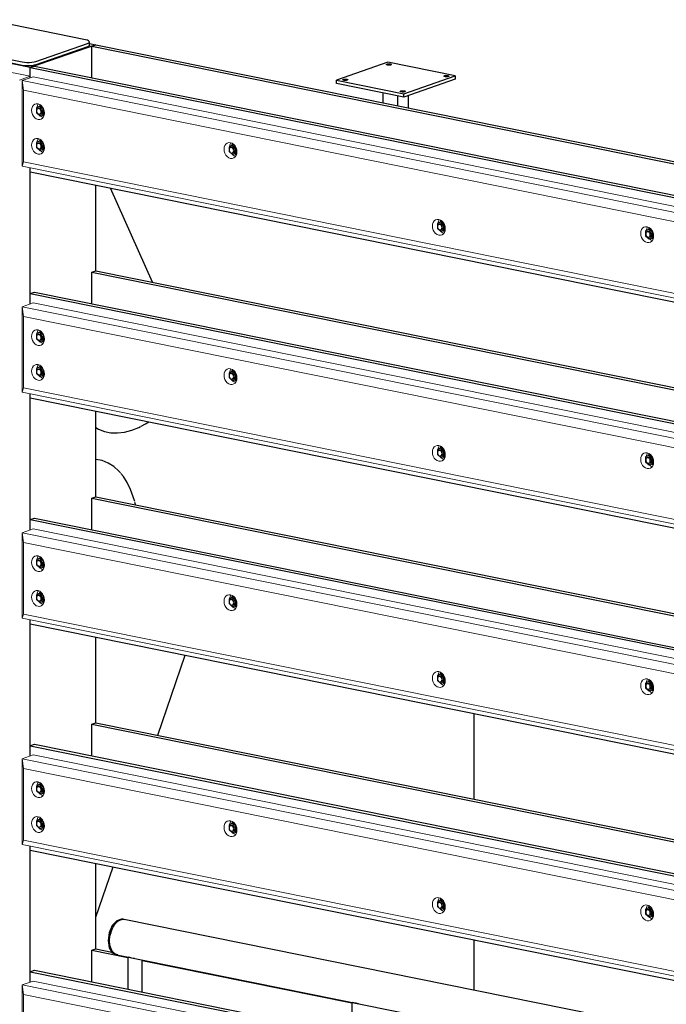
# Model space of a CAD drawing. Header units: millimetres. Extents: x -253989 to -201512, y -82117 to 103114.
# Tile 24 of 67: x -207616 to -205825, y -61115 to -58385. Entities that reach past the tile are written whole.
import ezdxf

# ---------------------------------------------------------------- set-up
doc = ezdxf.new("R2010")
doc.units = ezdxf.units.MM
for name, color, linetype, lineweight in [('N-CO-BC-BETONVORM-G', 50, 'Continuous', 25), ('N-CO-KC-KUNSTSTOFVORM-G', 7, 'Continuous', 13), ('N-CO-SC-STAALVORM-G', 10, 'Continuous', 25)]:
    doc.layers.add(name, color=color, linetype=linetype, lineweight=lineweight)

# ---------------------------------------------------------------- blocks, each defined once
blk = doc.blocks.new('GM_afdekklepje - GM_afdekklepje-3673590-_3D_ Copy 2 Copy 2 Copy 1')
at = {"layer": 'N-CO-SC-STAALVORM-G'}
for p, q in [((139220.8, -59401.9), (139077.9, -59451.8)), ((139526, -59454.6), (139258.6, -59400.5)), ((139072.4, -59456.1), (139072.4, -59465.8)), ((139083, -59461.8), (139350.5, -59515.9)), ((139350.5, -59525.6), (139083, -59471.5)), ((139388.3, -59514.5), (139531.2, -59464.6)), ((139536.7, -59469.9), (139536.7, -59460.3)), ((139531.2, -59474.3), (139388.3, -59524.2))]:
    blk.add_line(p, q, dxfattribs=at)
for points in [[(139258.6, -59400.5, 0), (139252.5, -59399.6, 0), (139245.7, -59399.1, 0), (139238.6, -59399.1, 0), (139231.8, -59399.6, 0), (139225.7, -59400.5, 0), (139220.8, -59401.9, 0)], [(139077.9, -59451.8, 0), (139074.4, -59453.4, 0), (139072.6, -59455.2, 0), (139072.6, -59457.1, 0), (139074.5, -59458.9, 0), (139078, -59460.5, 0), (139083, -59461.8, 0)], [(139083, -59471.5, 0), (139078, -59470.2, 0), (139074.5, -59468.6, 0), (139072.6, -59466.7, 0), (139072.6, -59464.9, 0)], [(139531.2, -59464.6, 0), (139534.7, -59463, 0), (139536.5, -59461.2, 0), (139536.4, -59459.3, 0), (139534.6, -59457.5, 0), (139531, -59455.9, 0), (139526, -59454.6, 0)], [(139536.5, -59469.1, 0), (139536.5, -59470.8, 0), (139534.7, -59472.6, 0), (139531.2, -59474.3, 0)], [(139350.5, -59515.9, 0), (139356.6, -59516.8, 0), (139363.4, -59517.3, 0), (139370.5, -59517.3, 0), (139377.3, -59516.8, 0), (139383.4, -59515.9, 0), (139388.3, -59514.5, 0)], [(139388.3, -59524.2, 0), (139383.4, -59525.5, 0), (139377.3, -59526.5, 0), (139370.5, -59527, 0), (139363.4, -59527, 0), (139356.6, -59526.5, 0), (139350.5, -59525.6, 0)]]:
    blk.add_polyline3d(points, dxfattribs=at)
blk = doc.blocks.new('GM_Hakorit_3820 - GM_Hakorit_3820-V92-_3D_ Copy 2 Copy 2 Copy 1')
at = {"layer": 'N-CO-KC-KUNSTSTOFVORM-G'}
for p, q in [((134358.6, -58542.1), (134040.2, -58477.8)), ((134328.3, -58552.7), (134358.6, -58542.1)), ((134358.6, -58542.1), (134358.6, -58546.5)), ((134358.6, -58796), (134358.6, -59173.1)), ((134358.6, -59422.6), (134358.6, -59799.8)), ((134358.6, -60049.2), (134358.6, -60426.4)), ((134358.6, -60675.8), (134358.6, -61053))]:
    blk.add_line(p, q, dxfattribs=at)
blk = doc.blocks.new('GM_Hakorit_4490 - GM_Hakorit_4490-3691116-_3D_ Copy 2 Copy 2 Copy 1')
at = {"layer": 'N-CO-KC-KUNSTSTOFVORM-G'}
for p, q in [((134336.3, -58554.3), (134366.5, -58543.7)), ((134366.5, -58543.7), (137852.7, -59248.5)), ((134336.3, -58791.5), (134336.3, -58554.3)), ((137822.4, -59259.1), (134336.3, -58554.3)), ((134336.3, -58554.3), (134340.1, -58581)), ((137794.4, -59279.4), (134340.1, -58581)), ((134340.1, -58581), (134340.1, -58779.6)), ((134340.1, -58779.6), (134336.3, -58791.5)), ((137794.4, -59478), (134340.1, -58779.6)), ((137822.4, -59496.3), (134336.3, -58791.5))]:
    blk.add_line(p, q, dxfattribs=at)
for points in [[(134362, -58636.6, 0), (134362.6, -58631.1, 0), (134364.4, -58626.2, 0), (134367.2, -58622.3, 0), (134370.9, -58619.6, 0), (134375.2, -58618.3, 0), (134379.9, -58618.5, 0), (134384.5, -58620.2, 0), (134388.8, -58623.2, 0), (134392.5, -58627.4, 0), (134395.4, -58632.5, 0), (134397.2, -58638.1, 0), (134397.8, -58643.8, 0)], [(134380.8, -58618.7, 0), (134379.5, -58620.9, 0), (134377.7, -58625.8, 0), (134377.2, -58628.9, 0)], [(134397.8, -58643.8, 0), (134397.2, -58649.3, 0), (134395.4, -58654.2, 0), (134392.5, -58658.1, 0), (134388.8, -58660.8, 0), (134384.5, -58662.1, 0), (134379.9, -58661.9, 0), (134375.2, -58660.2, 0), (134370.9, -58657.2, 0), (134367.2, -58653, 0), (134364.4, -58647.9, 0), (134362.6, -58642.3, 0), (134362, -58636.6, 0)], [(134386, -58651.9, 0), (134390.4, -58654.9, 0), (134393.9, -58656.3, 0)], [(134362, -58733, 0), (134362.6, -58727.5, 0), (134364.4, -58722.6, 0), (134367.2, -58718.7, 0), (134370.9, -58716, 0), (134375.2, -58714.7, 0), (134379.9, -58714.9, 0), (134384.5, -58716.6, 0), (134388.8, -58719.6, 0), (134392.5, -58723.8, 0), (134395.4, -58728.9, 0), (134397.2, -58734.5, 0), (134397.8, -58740.2, 0)], [(134397.8, -58740.2, 0), (134397.2, -58745.7, 0), (134395.4, -58750.6, 0), (134392.5, -58754.5, 0), (134388.8, -58757.2, 0), (134384.5, -58758.5, 0), (134379.9, -58758.3, 0), (134375.2, -58756.6, 0), (134370.9, -58753.6, 0), (134367.2, -58749.4, 0), (134364.4, -58744.3, 0), (134362.6, -58738.7, 0), (134362, -58733, 0)], [(134380.8, -58715.2, 0), (134379.5, -58717.3, 0), (134377.7, -58722.2, 0), (134377.2, -58725.3, 0)], [(134895.2, -58744.4, 0), (134895.8, -58738.9, 0), (134897.6, -58734, 0), (134900.5, -58730.1, 0), (134904.2, -58727.4, 0), (134908.5, -58726.1, 0), (134913.1, -58726.3, 0), (134917.8, -58728, 0), (134922.1, -58731, 0), (134925.8, -58735.2, 0), (134928.6, -58740.3, 0), (134930.4, -58745.9, 0), (134931, -58751.6, 0)], [(134914.1, -58726.6, 0), (134912.8, -58728.7, 0), (134911, -58733.6, 0), (134910.5, -58736.7, 0)], [(134386, -58748.3, 0), (134390.4, -58751.3, 0), (134393.9, -58752.7, 0)], [(134931, -58751.6, 0), (134930.4, -58757.1, 0), (134928.6, -58762, 0), (134925.8, -58765.9, 0), (134922.1, -58768.6, 0), (134917.8, -58769.9, 0), (134913.1, -58769.7, 0), (134908.5, -58768, 0), (134904.2, -58765, 0), (134900.5, -58760.8, 0), (134897.6, -58755.7, 0), (134895.8, -58750.1, 0), (134895.2, -58744.4, 0)], [(134919.3, -58759.7, 0), (134923.6, -58762.7, 0), (134927.2, -58764.1, 0)], [(135472.3, -58957.4, 0), (135472.9, -58951.9, 0), (135474.7, -58947.1, 0), (135477.5, -58943.2, 0), (135481.2, -58940.5, 0), (135485.5, -58939.2, 0), (135490.2, -58939.4, 0), (135494.8, -58941, 0), (135499.1, -58944.1, 0), (135502.8, -58948.3, 0), (135505.7, -58953.3, 0), (135507.5, -58958.9, 0), (135508.1, -58964.7, 0)], [(135491.2, -58939.6, 0), (135489.8, -58941.8, 0), (135488, -58946.7, 0), (135487.5, -58949.8, 0)], [(135508.1, -58964.7, 0), (135507.5, -58970.2, 0), (135505.7, -58975, 0), (135502.8, -58978.9, 0), (135499.1, -58981.6, 0), (135494.8, -58982.9, 0), (135490.2, -58982.7, 0), (135485.5, -58981.1, 0), (135481.2, -58978, 0), (135477.5, -58973.8, 0), (135474.7, -58968.8, 0), (135472.9, -58963.2, 0), (135472.3, -58957.4, 0)], [(135496.4, -58972.7, 0), (135500.7, -58975.8, 0), (135504.2, -58977.2, 0)], [(136049.3, -58977.7, 0), (136049.9, -58972.2, 0), (136051.7, -58967.3, 0), (136054.6, -58963.4, 0), (136058.3, -58960.7, 0), (136062.6, -58959.4, 0), (136067.2, -58959.6, 0), (136071.9, -58961.3, 0), (136076.2, -58964.3, 0), (136079.9, -58968.5, 0), (136082.7, -58973.6, 0), (136084.5, -58979.2, 0), (136085.1, -58984.9, 0)], [(136085.1, -58984.9, 0), (136084.5, -58990.4, 0), (136082.7, -58995.3, 0), (136079.9, -58999.2, 0), (136076.2, -59001.9, 0), (136071.9, -59003.2, 0), (136067.2, -59003, 0), (136062.6, -59001.3, 0), (136058.3, -58998.3, 0), (136054.6, -58994.1, 0), (136051.7, -58989, 0), (136049.9, -58983.4, 0), (136049.3, -58977.7, 0)], [(136068.2, -58959.9, 0), (136066.9, -58962, 0), (136065.1, -58966.9, 0), (136064.6, -58970, 0)], [(136073.1, -58992.7, 0), (136073.4, -58993, 0), (136077.7, -58996, 0), (136081.3, -58997.4, 0)]]:
    blk.add_polyline3d(points, dxfattribs=at)
blk = doc.blocks.new('GM_Hakorit_4490 - GM_Hakorit_4490-V102-_3D_ Copy 2 Copy 2 Copy 1')
at = {"layer": 'N-CO-KC-KUNSTSTOFVORM-G'}
for p, q in [((134336.3, -59180.9), (134366.5, -59170.3)), ((134366.5, -59170.3), (137830.4, -59870.6)), ((134336.3, -59418.1), (134336.3, -59180.9)), ((137822.4, -59885.7), (134336.3, -59180.9)), ((134336.3, -59180.9), (134340.1, -59207.7)), ((137794.4, -59906), (134340.1, -59207.7)), ((134340.1, -59207.7), (134340.1, -59406.2)), ((134340.1, -59406.2), (134336.3, -59418.1)), ((137822.4, -60122.9), (134336.3, -59418.1)), ((137794.4, -60104.6), (134340.1, -59406.2))]:
    blk.add_line(p, q, dxfattribs=at)
for points in [[(134362, -59263.2, 0), (134362.6, -59257.7, 0), (134364.4, -59252.8, 0), (134367.2, -59248.9, 0), (134370.9, -59246.2, 0), (134375.2, -59244.9, 0), (134379.9, -59245.1, 0), (134384.5, -59246.8, 0), (134388.8, -59249.8, 0), (134392.5, -59254, 0), (134395.4, -59259.1, 0), (134397.2, -59264.7, 0), (134397.8, -59270.4, 0)], [(134380.8, -59245.4, 0), (134379.5, -59247.5, 0), (134377.7, -59252.4, 0), (134377.2, -59255.5, 0)], [(134397.8, -59270.4, 0), (134397.2, -59275.9, 0), (134395.4, -59280.8, 0), (134392.5, -59284.7, 0), (134388.8, -59287.4, 0), (134384.5, -59288.7, 0), (134379.9, -59288.5, 0), (134375.2, -59286.8, 0), (134370.9, -59283.8, 0), (134367.2, -59279.6, 0), (134364.4, -59274.5, 0), (134362.6, -59268.9, 0), (134362, -59263.2, 0)], [(134386, -59278.5, 0), (134390.4, -59281.5, 0), (134393.9, -59282.9, 0)], [(134362, -59359.6, 0), (134362.6, -59354.1, 0), (134364.4, -59349.2, 0), (134367.2, -59345.3, 0), (134370.9, -59342.6, 0), (134375.2, -59341.3, 0), (134379.9, -59341.5, 0), (134384.5, -59343.2, 0), (134388.8, -59346.2, 0), (134392.5, -59350.4, 0), (134395.4, -59355.5, 0), (134397.2, -59361.1, 0), (134397.8, -59366.8, 0)], [(134397.8, -59366.8, 0), (134397.2, -59372.3, 0), (134395.4, -59377.2, 0), (134392.5, -59381.1, 0), (134388.8, -59383.8, 0), (134384.5, -59385.1, 0), (134379.9, -59384.9, 0), (134375.2, -59383.2, 0), (134370.9, -59380.2, 0), (134367.2, -59376, 0), (134364.4, -59370.9, 0), (134362.6, -59365.3, 0), (134362, -59359.6, 0)], [(134380.8, -59341.8, 0), (134379.5, -59343.9, 0), (134377.7, -59348.8, 0), (134377.2, -59351.9, 0)], [(134895.2, -59371, 0), (134895.8, -59365.5, 0), (134897.6, -59360.6, 0), (134900.5, -59356.7, 0), (134904.2, -59354, 0), (134908.5, -59352.7, 0), (134913.1, -59352.9, 0), (134917.8, -59354.6, 0), (134922.1, -59357.6, 0), (134925.8, -59361.8, 0), (134928.6, -59366.9, 0), (134930.4, -59372.5, 0), (134931, -59378.2, 0)], [(134914.1, -59353.2, 0), (134912.8, -59355.3, 0), (134911, -59360.2, 0), (134910.5, -59363.3, 0)], [(134386, -59374.9, 0), (134390.4, -59377.9, 0), (134393.9, -59379.3, 0)], [(134931, -59378.2, 0), (134930.4, -59383.7, 0), (134928.6, -59388.6, 0), (134925.8, -59392.5, 0), (134922.1, -59395.2, 0), (134917.8, -59396.5, 0), (134913.1, -59396.3, 0), (134908.5, -59394.6, 0), (134904.2, -59391.6, 0), (134900.5, -59387.4, 0), (134897.6, -59382.3, 0), (134895.8, -59376.7, 0), (134895.2, -59371, 0)], [(134919.3, -59386.3, 0), (134923.6, -59389.3, 0), (134926.7, -59390.6, 0)], [(135472.3, -59584.1, 0), (135472.9, -59578.6, 0), (135474.7, -59573.7, 0), (135477.5, -59569.8, 0), (135481.2, -59567.1, 0), (135485.5, -59565.8, 0), (135490.2, -59566, 0), (135494.8, -59567.7, 0), (135499.1, -59570.7, 0), (135502.8, -59574.9, 0), (135505.7, -59580, 0), (135507.5, -59585.6, 0), (135508.1, -59591.3, 0)], [(135491.2, -59566.2, 0), (135489.8, -59568.4, 0), (135488, -59573.3, 0), (135487.5, -59576.4, 0)], [(135508.1, -59591.3, 0), (135507.5, -59596.8, 0), (135505.7, -59601.7, 0), (135502.8, -59605.6, 0), (135499.1, -59608.3, 0), (135494.8, -59609.6, 0), (135490.2, -59609.4, 0), (135485.5, -59607.7, 0), (135481.2, -59604.6, 0), (135477.5, -59600.4, 0), (135474.7, -59595.4, 0), (135472.9, -59589.8, 0), (135472.3, -59584.1, 0)], [(135496.4, -59599.4, 0), (135500.7, -59602.4, 0), (135504.2, -59603.8, 0)], [(136049.3, -59604.3, 0), (136049.9, -59598.8, 0), (136051.7, -59593.9, 0), (136054.6, -59590, 0), (136058.3, -59587.3, 0), (136062.6, -59586, 0), (136067.2, -59586.2, 0), (136071.9, -59587.9, 0), (136076.2, -59591, 0), (136079.9, -59595.2, 0), (136082.7, -59600.2, 0), (136084.5, -59605.8, 0), (136085.1, -59611.5, 0)], [(136085.1, -59611.5, 0), (136084.5, -59617, 0), (136082.7, -59621.9, 0), (136079.9, -59625.8, 0), (136076.2, -59628.5, 0), (136071.9, -59629.8, 0), (136067.2, -59629.6, 0), (136062.6, -59627.9, 0), (136058.3, -59624.9, 0), (136054.6, -59620.7, 0), (136051.7, -59615.6, 0), (136049.9, -59610, 0), (136049.3, -59604.3, 0)], [(136068.2, -59586.5, 0), (136066.9, -59588.7, 0), (136065.1, -59593.5, 0), (136064.6, -59596.6, 0)], [(136073.4, -59619.6, 0), (136077.7, -59622.7, 0), (136081.3, -59624.1, 0)]]:
    blk.add_polyline3d(points, dxfattribs=at)
blk = doc.blocks.new('GM_Hakorit_4490 - GM_Hakorit_4490-V103-_3D_ Copy 2 Copy 2 Copy 1')
at = {"layer": 'N-CO-KC-KUNSTSTOFVORM-G'}
for p, q in [((134336.3, -59807.5), (134366.5, -59797)), ((134366.5, -59797), (137830.4, -60497.2)), ((134336.3, -60044.7), (134336.3, -59807.5)), ((137822.4, -60512.3), (134336.3, -59807.5)), ((134336.3, -59807.5), (134340.1, -59834.3)), ((137794.4, -60532.6), (134340.1, -59834.3)), ((134340.1, -59834.3), (134340.1, -60032.9)), ((134340.1, -60032.9), (134336.3, -60044.7)), ((137822.4, -60749.5), (134336.3, -60044.7)), ((137794.4, -60731.2), (134340.1, -60032.9))]:
    blk.add_line(p, q, dxfattribs=at)
for points in [[(134362, -59889.8, 0), (134362.6, -59884.3, 0), (134364.4, -59879.4, 0), (134367.2, -59875.5, 0), (134370.9, -59872.8, 0), (134375.2, -59871.5, 0), (134379.9, -59871.7, 0), (134384.5, -59873.4, 0), (134388.8, -59876.4, 0), (134392.5, -59880.6, 0), (134395.4, -59885.7, 0), (134397.2, -59891.3, 0), (134397.8, -59897, 0)], [(134380.8, -59872, 0), (134379.5, -59874.1, 0), (134377.7, -59879, 0), (134377.2, -59882.1, 0)], [(134397.8, -59897, 0), (134397.2, -59902.5, 0), (134395.4, -59907.4, 0), (134392.5, -59911.3, 0), (134388.8, -59914, 0), (134384.5, -59915.3, 0), (134379.9, -59915.1, 0), (134375.2, -59913.4, 0), (134370.9, -59910.4, 0), (134367.2, -59906.2, 0), (134364.4, -59901.1, 0), (134362.6, -59895.5, 0), (134362, -59889.8, 0)], [(134386, -59905.1, 0), (134390.4, -59908.1, 0), (134393.9, -59909.6, 0)], [(134362, -59986.2, 0), (134362.6, -59980.7, 0), (134364.4, -59975.8, 0), (134367.2, -59971.9, 0), (134370.9, -59969.2, 0), (134375.2, -59967.9, 0), (134379.9, -59968.1, 0), (134384.5, -59969.8, 0), (134388.8, -59972.8, 0), (134392.5, -59977, 0), (134395.4, -59982.1, 0), (134397.2, -59987.7, 0), (134397.8, -59993.4, 0)], [(134397.8, -59993.4, 0), (134397.2, -59998.9, 0), (134395.4, -60003.8, 0), (134392.5, -60007.7, 0), (134388.8, -60010.4, 0), (134384.5, -60011.7, 0), (134379.9, -60011.5, 0), (134375.2, -60009.8, 0), (134370.9, -60006.8, 0), (134367.2, -60002.6, 0), (134364.4, -59997.5, 0), (134362.6, -59991.9, 0), (134362, -59986.2, 0)], [(134380.8, -59968.4, 0), (134379.5, -59970.5, 0), (134377.7, -59975.4, 0), (134377.2, -59978.5, 0)], [(134895.2, -59997.6, 0), (134895.8, -59992.1, 0), (134897.6, -59987.2, 0), (134900.5, -59983.3, 0), (134904.2, -59980.6, 0), (134908.5, -59979.3, 0), (134913.1, -59979.5, 0), (134917.8, -59981.2, 0), (134922.1, -59984.3, 0), (134925.8, -59988.4, 0), (134928.6, -59993.5, 0), (134930.4, -59999.1, 0), (134931, -60004.8, 0)], [(134914.1, -59979.8, 0), (134912.8, -59982, 0), (134911, -59986.8, 0), (134910.5, -59989.9, 0)], [(134386, -60001.5, 0), (134390.4, -60004.5, 0), (134393.9, -60006, 0)], [(134931, -60004.8, 0), (134930.4, -60010.3, 0), (134928.6, -60015.2, 0), (134925.8, -60019.1, 0), (134922.1, -60021.8, 0), (134917.8, -60023.1, 0), (134913.1, -60022.9, 0), (134908.5, -60021.2, 0), (134904.2, -60018.2, 0), (134900.5, -60014, 0), (134897.6, -60008.9, 0), (134895.8, -60003.3, 0), (134895.2, -59997.6, 0)], [(134919.3, -60012.9, 0), (134923.6, -60016, 0), (134927.2, -60017.4, 0)], [(135472.3, -60210.7, 0), (135472.9, -60205.2, 0), (135474.7, -60200.3, 0), (135477.5, -60196.4, 0), (135481.2, -60193.7, 0), (135485.5, -60192.4, 0), (135490.2, -60192.6, 0), (135494.8, -60194.3, 0), (135499.1, -60197.3, 0), (135502.8, -60201.5, 0), (135505.7, -60206.6, 0), (135507.5, -60212.2, 0), (135508.1, -60217.9, 0)], [(135491.2, -60192.9, 0), (135489.8, -60195, 0), (135488, -60199.9, 0), (135487.5, -60203, 0)], [(135508.1, -60217.9, 0), (135507.5, -60223.4, 0), (135505.7, -60228.3, 0), (135502.8, -60232.2, 0), (135499.1, -60234.9, 0), (135494.8, -60236.2, 0), (135490.2, -60236, 0), (135485.5, -60234.3, 0), (135481.2, -60231.3, 0), (135477.5, -60227.1, 0), (135474.7, -60222, 0), (135472.9, -60216.4, 0), (135472.3, -60210.7, 0)], [(135496.4, -60226, 0), (135500.7, -60229, 0), (135504.2, -60230.4, 0)], [(136049.3, -60230.9, 0), (136049.9, -60225.4, 0), (136051.7, -60220.6, 0), (136054.6, -60216.6, 0), (136058.3, -60214, 0), (136062.6, -60212.7, 0), (136067.2, -60212.9, 0), (136071.9, -60214.5, 0), (136076.2, -60217.6, 0), (136079.9, -60221.8, 0), (136082.7, -60226.8, 0), (136084.5, -60232.4, 0), (136085.1, -60238.2, 0)], [(136085.1, -60238.2, 0), (136084.5, -60243.7, 0), (136082.7, -60248.5, 0), (136079.9, -60252.4, 0), (136076.2, -60255.1, 0), (136071.9, -60256.4, 0), (136067.2, -60256.2, 0), (136062.6, -60254.6, 0), (136058.3, -60251.5, 0), (136054.6, -60247.3, 0), (136051.7, -60242.3, 0), (136049.9, -60236.7, 0), (136049.3, -60230.9, 0)], [(136068.2, -60213.1, 0), (136066.9, -60215.3, 0), (136065.1, -60220.1, 0), (136064.6, -60223.2, 0)], [(136073.4, -60246.2, 0), (136077.7, -60249.3, 0), (136081.3, -60250.7, 0)]]:
    blk.add_polyline3d(points, dxfattribs=at)
blk = doc.blocks.new('GM_Hakorit_4490 - GM_Hakorit_4490-V104-_3D_ Copy 2 Copy 2 Copy 1')
at = {"layer": 'N-CO-KC-KUNSTSTOFVORM-G'}
for p, q in [((134336.3, -60434.2), (134366.5, -60423.6)), ((134366.5, -60423.6), (137830.4, -61123.9)), ((134336.3, -60671.3), (134336.3, -60434.2)), ((137822.4, -61139), (134336.3, -60434.2)), ((134336.3, -60434.2), (134340.1, -60460.9)), ((137794.4, -61159.2), (134340.1, -60460.9)), ((134340.1, -60460.9), (134340.1, -60659.5)), ((134340.1, -60659.5), (134336.3, -60671.3)), ((137822.4, -61376.1), (134336.3, -60671.3)), ((137794.4, -61357.8), (134340.1, -60659.5))]:
    blk.add_line(p, q, dxfattribs=at)
for points in [[(134362, -60516.4, 0), (134362.6, -60510.9, 0), (134364.4, -60506.1, 0), (134367.2, -60502.1, 0), (134370.9, -60499.4, 0), (134375.2, -60498.1, 0), (134379.9, -60498.3, 0), (134384.5, -60500, 0), (134388.8, -60503.1, 0), (134392.5, -60507.3, 0), (134395.4, -60512.3, 0), (134397.2, -60517.9, 0), (134397.8, -60523.7, 0)], [(134380.8, -60498.6, 0), (134379.5, -60500.8, 0), (134377.7, -60505.6, 0), (134377.2, -60508.7, 0)], [(134397.8, -60523.7, 0), (134397.2, -60529.1, 0), (134395.4, -60534, 0), (134392.5, -60537.9, 0), (134388.8, -60540.6, 0), (134384.5, -60541.9, 0), (134379.9, -60541.7, 0), (134375.2, -60540, 0), (134370.9, -60537, 0), (134367.2, -60532.8, 0), (134364.4, -60527.7, 0), (134362.6, -60522.2, 0), (134362, -60516.4, 0)], [(134386, -60531.7, 0), (134390.4, -60534.8, 0), (134393.9, -60536.2, 0)], [(134362, -60612.8, 0), (134362.6, -60607.3, 0), (134364.4, -60602.5, 0), (134367.2, -60598.5, 0), (134370.9, -60595.8, 0), (134375.2, -60594.5, 0), (134379.9, -60594.7, 0), (134384.5, -60596.4, 0), (134388.8, -60599.5, 0), (134392.5, -60603.7, 0), (134395.4, -60608.7, 0), (134397.2, -60614.3, 0), (134397.8, -60620.1, 0)], [(134397.8, -60620.1, 0), (134397.2, -60625.5, 0), (134395.4, -60630.4, 0), (134392.5, -60634.3, 0), (134388.8, -60637, 0), (134384.5, -60638.3, 0), (134379.9, -60638.1, 0), (134375.2, -60636.5, 0), (134370.9, -60633.4, 0), (134367.2, -60629.2, 0), (134364.4, -60624.1, 0), (134362.6, -60618.6, 0), (134362, -60612.8, 0)], [(134380.8, -60595, 0), (134379.5, -60597.2, 0), (134377.7, -60602, 0), (134377.2, -60605.1, 0)], [(134895.2, -60624.2, 0), (134895.8, -60618.7, 0), (134897.6, -60613.9, 0), (134900.5, -60609.9, 0), (134904.2, -60607.2, 0), (134908.5, -60606, 0), (134913.1, -60606.2, 0), (134917.8, -60607.8, 0), (134922.1, -60610.9, 0), (134925.8, -60615.1, 0), (134928.6, -60620.1, 0), (134930.4, -60625.7, 0), (134931, -60631.5, 0)], [(134914.1, -60606.4, 0), (134912.8, -60608.6, 0), (134911, -60613.4, 0), (134910.5, -60616.5, 0)], [(134386, -60628.1, 0), (134390.4, -60631.2, 0), (134393.9, -60632.6, 0)], [(134931, -60631.5, 0), (134930.4, -60637, 0), (134928.6, -60641.8, 0), (134925.8, -60645.7, 0), (134922.1, -60648.4, 0), (134917.8, -60649.7, 0), (134913.1, -60649.5, 0), (134908.5, -60647.9, 0), (134904.2, -60644.8, 0), (134900.5, -60640.6, 0), (134897.6, -60635.6, 0), (134895.8, -60630, 0), (134895.2, -60624.2, 0)], [(134919.3, -60639.5, 0), (134923.6, -60642.6, 0), (134927.2, -60644, 0)], [(135472.3, -60837.3, 0), (135472.9, -60831.8, 0), (135474.7, -60826.9, 0), (135477.5, -60823, 0), (135481.2, -60820.3, 0), (135485.5, -60819, 0), (135490.2, -60819.2, 0), (135494.8, -60820.9, 0), (135499.1, -60823.9, 0), (135502.8, -60828.1, 0), (135505.7, -60833.2, 0), (135507.5, -60838.8, 0), (135508.1, -60844.5, 0)], [(135508.1, -60844.5, 0), (135507.5, -60850, 0), (135505.7, -60854.9, 0), (135502.8, -60858.8, 0), (135499.1, -60861.5, 0), (135494.8, -60862.8, 0), (135490.2, -60862.6, 0), (135485.5, -60860.9, 0), (135481.2, -60857.9, 0), (135477.5, -60853.7, 0), (135474.7, -60848.6, 0), (135472.9, -60843, 0), (135472.3, -60837.3, 0)], [(135491.2, -60819.5, 0), (135489.8, -60821.6, 0), (135488, -60826.5, 0), (135487.5, -60829.6, 0)], [(135496.4, -60852.6, 0), (135500.7, -60855.6, 0), (135504.2, -60857, 0)], [(136049.3, -60857.5, 0), (136049.9, -60852.1, 0), (136051.7, -60847.2, 0), (136054.6, -60843.3, 0), (136058.3, -60840.6, 0), (136062.6, -60839.3, 0), (136067.2, -60839.5, 0), (136071.9, -60841.2, 0), (136076.2, -60844.2, 0), (136079.9, -60848.4, 0), (136082.7, -60853.5, 0), (136084.5, -60859, 0), (136085.1, -60864.8, 0)], [(136085.1, -60864.8, 0), (136084.5, -60870.3, 0), (136082.7, -60875.1, 0), (136079.9, -60879.1, 0), (136076.2, -60881.8, 0), (136071.9, -60883.1, 0), (136067.2, -60882.9, 0), (136062.6, -60881.2, 0), (136058.3, -60878.1, 0), (136054.6, -60873.9, 0), (136051.7, -60868.9, 0), (136049.9, -60863.3, 0), (136049.3, -60857.5, 0)], [(136068.2, -60839.7, 0), (136066.9, -60841.9, 0), (136065.1, -60846.8, 0), (136064.6, -60849.9, 0)], [(136073.4, -60872.9, 0), (136077.7, -60875.9, 0), (136081.3, -60877.3, 0)]]:
    blk.add_polyline3d(points, dxfattribs=at)
blk = doc.blocks.new('GM_Hakorit_4490 - GM_Hakorit_4490-V105-_3D_ Copy 2 Copy 2 Copy 1')
at = {"layer": 'N-CO-KC-KUNSTSTOFVORM-G'}
for p, q in [((134336.3, -61060.8), (134366.5, -61050.2)), ((134366.5, -61050.2), (137830.4, -61750.5)), ((134336.3, -61297.9), (134336.3, -61060.8)), ((137822.4, -61765.6), (134336.3, -61060.8)), ((134336.3, -61060.8), (134340.1, -61087.5)), ((137794.4, -61785.9), (134340.1, -61087.5)), ((134340.1, -61087.5), (134340.1, -61286.1))]:
    blk.add_line(p, q, dxfattribs=at)
blk = doc.blocks.new('GM_Bouten_Moeren_Zeskant - M16-V111-_3D_ Copy 2 Copy 2 Copy 1')
at = {"layer": 'N-CO-SC-STAALVORM-G'}
for p, q in [((134385.3, -58625), (134375.8, -58629.7)), ((134392.5, -58627.4), (134379.6, -58631.9)), ((134385.3, -58625), (134389.2, -58623.6)), ((134394.9, -58633.6), (134385.3, -58625)), ((134375.8, -58629.7), (134375.8, -58643.1)), ((134375.8, -58643.1), (134385.3, -58651.7)), ((134384.9, -58647), (134397.6, -58642.5)), ((134385.3, -58651.7), (134394.9, -58647)), ((134393.2, -58649), (134385.3, -58651.7)), ((134397.4, -58646.8), (134393.2, -58649)), ((134395.6, -58633.3), (134394.9, -58633.6)), ((134394.9, -58647), (134394.9, -58633.6)), ((134397.5, -58646), (134394.9, -58647))]:
    blk.add_line(p, q, dxfattribs=at)
for points in [[(134387.1, -58621.9, 0), (134384.7, -58623.7, 0), (134382.9, -58626.2, 0)], [(134388.7, -58640.7, 0), (134388.4, -58638.7, 0), (134387.8, -58636.7, 0), (134386.8, -58634.9, 0), (134385.5, -58633.4, 0), (134383.9, -58632.3, 0), (134382.3, -58631.7, 0), (134380.6, -58631.6, 0), (134379.1, -58632.1, 0), (134377.8, -58633, 0), (134376.8, -58634.4, 0), (134376.1, -58636.2, 0), (134375.9, -58638.1, 0)], [(134375.9, -58638.1, 0), (134376.1, -58640.2, 0), (134376.8, -58642.2, 0), (134377.8, -58644, 0), (134379.1, -58645.4, 0), (134380.6, -58646.5, 0), (134382.3, -58647.1, 0), (134383.9, -58647.2, 0), (134385.5, -58646.7, 0), (134386.8, -58645.8, 0), (134387.8, -58644.4, 0), (134388.4, -58642.6, 0), (134388.7, -58640.7, 0)], [(134382.1, -58631, 0), (134383.7, -58630.6, 0), (134385.3, -58630.6, 0), (134387, -58631.2, 0), (134388.5, -58632.3, 0), (134389.8, -58633.8, 0), (134390.8, -58635.6, 0), (134391.5, -58637.6, 0), (134391.7, -58639.6, 0)], [(134391.7, -58639.6, 0), (134391.5, -58641.6, 0), (134390.8, -58643.3, 0), (134389.8, -58644.7, 0), (134388.5, -58645.7, 0), (134387.7, -58646, 0)], [(134391.6, -58649.6, 0), (134393.2, -58650.1, 0), (134396.3, -58650.2, 0), (134396.9, -58650.1, 0)]]:
    blk.add_polyline3d(points, dxfattribs=at)
blk = doc.blocks.new('GM_Bouten_Moeren_Zeskant - M16-3610774-_3D_ Copy 2 Copy 2 Copy 1')
at = {"layer": 'N-CO-SC-STAALVORM-G'}
for p, q in [((131949.8, -58132.6), (131940.2, -58137.4)), ((131957, -58135), (131944.1, -58139.5)), ((131949.8, -58132.6), (131953.7, -58131.2)), ((131959.3, -58141.2), (131949.8, -58132.6)), ((131940.2, -58137.4), (131940.2, -58150.7)), ((131940.2, -58150.7), (131949.8, -58159.3)), ((131949.4, -58154.6), (131962.1, -58150.1)), ((131949.8, -58159.3), (131959.3, -58154.6)), ((131957.6, -58156.6), (131949.8, -58159.3)), ((131961.9, -58154.5), (131957.6, -58156.6)), ((131960.1, -58140.9), (131959.3, -58141.2)), ((131959.3, -58154.6), (131959.3, -58141.2)), ((131962, -58153.6), (131959.3, -58154.6))]:
    blk.add_line(p, q, dxfattribs=at)
for points in [[(131951.5, -58129.6, 0), (131949.2, -58131.3, 0), (131947.4, -58133.8, 0)], [(131953.1, -58148.3, 0), (131952.9, -58146.3, 0), (131952.3, -58144.3, 0), (131951.2, -58142.5, 0), (131949.9, -58141, 0), (131948.4, -58139.9, 0), (131946.7, -58139.3, 0), (131945.1, -58139.2, 0), (131943.6, -58139.7, 0), (131942.2, -58140.7, 0), (131941.2, -58142.1, 0), (131940.6, -58143.8, 0), (131940.4, -58145.7, 0)], [(131940.4, -58145.7, 0), (131940.6, -58147.8, 0), (131941.2, -58149.8, 0), (131942.2, -58151.6, 0), (131943.6, -58153.1, 0), (131945.1, -58154.1, 0), (131946.7, -58154.7, 0), (131948.4, -58154.8, 0), (131949.9, -58154.3, 0), (131951.2, -58153.4, 0), (131952.3, -58152, 0), (131952.9, -58150.3, 0), (131953.1, -58148.3, 0)], [(131946.6, -58138.6, 0), (131948.1, -58138.2, 0), (131949.8, -58138.3, 0), (131951.4, -58138.8, 0), (131953, -58139.9, 0), (131954.3, -58141.4, 0), (131955.3, -58143.2, 0), (131955.9, -58145.2, 0), (131956.1, -58147.3, 0)], [(131956.1, -58147.3, 0), (131955.9, -58149.2, 0), (131955.3, -58150.9, 0), (131954.3, -58152.3, 0), (131953, -58153.3, 0), (131952.4, -58153.5, 0)], [(131956.1, -58157.2, 0), (131957.6, -58157.7, 0), (131960.7, -58157.8, 0), (131961.3, -58157.7, 0)]]:
    blk.add_polyline3d(points, dxfattribs=at)
blk = doc.blocks.new('GM_Bouten_Moeren_Zeskant - M16-V112-_3D_ Copy 2 Copy 2 Copy 1')
at = {"layer": 'N-CO-SC-STAALVORM-G'}
for p, q in [((136072.7, -58966.1), (136063.1, -58970.9)), ((136063.1, -58970.9), (136063.1, -58984.2)), ((136079.9, -58968.5), (136067, -58973)), ((136072.7, -58966.1), (136076.6, -58964.8)), ((136082.2, -58974.7), (136072.7, -58966.1)), ((136083, -58974.5), (136082.2, -58974.7)), ((136082.2, -58988.1), (136082.2, -58974.7)), ((136063.1, -58984.2), (136072.7, -58992.8)), ((136072.3, -58988.1), (136085, -58983.7)), ((136072.7, -58992.8), (136082.2, -58988.1)), ((136080.6, -58990.1), (136072.7, -58992.8)), ((136084.8, -58988), (136080.6, -58990.1)), ((136084.9, -58987.2), (136082.2, -58988.1))]:
    blk.add_line(p, q, dxfattribs=at)
for points in [[(136076, -58981.8, 0), (136075.8, -58979.8, 0), (136075.2, -58977.8, 0), (136074.2, -58976, 0), (136072.8, -58974.5, 0), (136071.3, -58973.4, 0), (136069.7, -58972.8, 0), (136068, -58972.8, 0), (136066.5, -58973.2, 0), (136065.2, -58974.2, 0), (136064.1, -58975.6, 0), (136063.5, -58977.3, 0), (136063.3, -58979.3, 0)], [(136063.3, -58979.3, 0), (136063.5, -58981.3, 0), (136064.1, -58983.3, 0), (136065.2, -58985.1, 0), (136066.5, -58986.6, 0), (136068, -58987.7, 0), (136069.7, -58988.3, 0), (136071.3, -58988.3, 0), (136072.8, -58987.9, 0), (136074.2, -58986.9, 0), (136075.2, -58985.5, 0), (136075.8, -58983.8, 0), (136076, -58981.8, 0)], [(136069.5, -58972.2, 0), (136071, -58971.7, 0), (136072.7, -58971.8, 0), (136074.3, -58972.4, 0), (136075.9, -58973.4, 0), (136077.2, -58974.9, 0), (136078.2, -58976.7, 0), (136078.8, -58978.7, 0), (136079, -58980.8, 0)], [(136074.4, -58963.1, 0), (136072.1, -58964.8, 0), (136070.3, -58967.3, 0)], [(136079, -58980.8, 0), (136078.8, -58982.7, 0), (136078.2, -58984.5, 0), (136077.2, -58985.8, 0), (136075.9, -58986.8, 0), (136075.3, -58987, 0)], [(136079.2, -58990.8, 0), (136080.6, -58991.2, 0), (136083.6, -58991.3, 0), (136084.3, -58991.2, 0)]]:
    blk.add_polyline3d(points, dxfattribs=at)
blk = doc.blocks.new('GM_Bouten_Moeren_Zeskant - M16-V121-_3D_ Copy 2 Copy 2 Copy 1')
at = {"layer": 'N-CO-SC-STAALVORM-G'}
for p, q in [((134918.6, -59986), (134909, -59990.8)), ((134909, -59990.8), (134909, -60004.1)), ((134925.8, -59988.4), (134912.9, -59992.9)), ((134918.6, -59986), (134922.5, -59984.7)), ((134928.1, -59994.7), (134918.6, -59986)), ((134909, -60004.1), (134918.6, -60012.8)), ((134918.2, -60008), (134930.5, -60003.7)), ((134918.6, -60012.8), (134928.1, -60008)), ((134926.5, -60010), (134918.6, -60012.8)), ((134930.7, -60007.9), (134926.5, -60010)), ((134928.9, -59994.4), (134928.1, -59994.7)), ((134928.1, -60008), (134928.1, -59994.7)), ((134930.8, -60007.1), (134928.1, -60008))]:
    blk.add_line(p, q, dxfattribs=at)
for points in [[(134915.4, -59992.1, 0), (134916.9, -59991.6, 0), (134918.6, -59991.7, 0), (134920.2, -59992.3, 0), (134921.8, -59993.4, 0), (134923.1, -59994.9, 0), (134924.1, -59996.7, 0), (134924.7, -59998.6, 0), (134925, -60000.7, 0)], [(134920.3, -59983, 0), (134918, -59984.7, 0), (134916.2, -59987.1, 0)], [(134921.9, -60001.7, 0), (134921.7, -59999.7, 0), (134921.1, -59997.7, 0), (134920.1, -59995.9, 0), (134918.7, -59994.4, 0), (134917.2, -59993.3, 0), (134915.6, -59992.7, 0), (134913.9, -59992.7, 0), (134912.4, -59993.1, 0), (134911.1, -59994.1, 0), (134910, -59995.5, 0), (134909.4, -59997.2, 0), (134909.2, -59999.2, 0)], [(134909.2, -59999.2, 0), (134909.4, -60001.2, 0), (134910, -60003.2, 0), (134911.1, -60005, 0), (134912.4, -60006.5, 0), (134913.9, -60007.6, 0), (134915.6, -60008.2, 0), (134917.2, -60008.2, 0), (134918.7, -60007.8, 0), (134920.1, -60006.8, 0), (134921.1, -60005.4, 0), (134921.7, -60003.7, 0), (134921.9, -60001.7, 0)], [(134925, -60000.7, 0), (134924.7, -60002.6, 0), (134924.1, -60004.4, 0), (134923.1, -60005.8, 0), (134921.8, -60006.7, 0), (134921.2, -60007, 0)], [(134924.9, -60010.7, 0), (134926.5, -60011.1, 0), (134929.5, -60011.2, 0), (134930.2, -60011.1, 0)]]:
    blk.add_polyline3d(points, dxfattribs=at)
blk = doc.blocks.new('GM_Haalbuis_4000 - GM_Haalbuis_4000-3601514-_3D_ Copy 2 Copy 2 Copy 1')
at = {"layer": 'N-CO-SC-STAALVORM-G'}
for p, q in [((134618.5, -60879.5), (134614.5, -60878.7)), ((134618.4, -60879.6), (134617.2, -60879.3)), ((137802.2, -61523.2), (134618.5, -60879.5)), ((134594.7, -60976.7), (134598.7, -60977.6)), ((134597.1, -60977.1), (134600.3, -60977.8)), ((134598.7, -60977.6), (137782.4, -61621.2)), ((134628.4, -60983.3), (134628.4, -61072.7)), ((134668.4, -61080.8), (134668.4, -60992)), ((135249.2, -61108.9), (135249.2, -61198.2))]:
    blk.add_line(p, q, dxfattribs=at)
for points in [[(134615.4, -60878.9, 0), (134611.3, -60878.4, 0), (134597.8, -60883.1, 0), (134585.7, -60896.6, 0), (134577.3, -60916.4, 0), (134574.3, -60938.3, 0)], [(134578.3, -60939.1, 0), (134579.3, -60926.3, 0), (134582.3, -60913.6, 0), (134587.2, -60901.9, 0), (134593.4, -60892.1, 0), (134600.7, -60884.7, 0), (134608.6, -60880.3, 0), (134616.4, -60879.2, 0), (134619.2, -60879.7, 0)], [(134602.8, -60883.3, 0), (134601.8, -60883.9, 0), (134601, -60884.5, 0)], [(134616.1, -60879.2, 0), (134615.3, -60879.2, 0), (134614.4, -60879.2, 0)], [(134581.6, -60916, 0), (134581.3, -60917.2, 0), (134580.8, -60919.1, 0)], [(134590.7, -60895.9, 0), (134589.7, -60897.5, 0), (134588.9, -60898.8, 0)], [(134574.3, -60938.3, 0), (134577.3, -60958.2, 0), (134585.7, -60972, 0), (134597.8, -60977.1, 0)], [(134600.7, -60977.8, 0), (134593.4, -60975.6, 0), (134587.2, -60970.1, 0), (134582.3, -60961.8, 0), (134579.3, -60951.2, 0), (134578.3, -60939.1, 0)], [(134580.8, -60957.4, 0), (134581.3, -60959, 0), (134581.6, -60959.9, 0)], [(134588.9, -60972, 0), (134589.7, -60972.8, 0), (134591, -60973.9, 0)], [(134628.4, -60983.4, 0), (134629.9, -60983.9, 0), (134633.6, -60984.5, 0), (134639.2, -60985.6, 0), (134645.9, -60987.1, 0), (134647.6, -60987.4, 0)], [(135249.2, -61108.9, 0), (135250.7, -61109.4, 0), (135254.5, -61110, 0), (135260, -61111.1, 0), (135266.7, -61112.6, 0), (135268.4, -61113, 0)]]:
    blk.add_polyline3d(points, dxfattribs=at)
blk = doc.blocks.new('GM_Bevestigingsplaat radardetector2 - GM_Bevestigingsplaat radardetector2-3834855-_3D_ Copy 2 Copy 2 Copy 1')
at = {"layer": 'N-CO-SC-STAALVORM-G'}
for p, q in [((138791.2, -59198.9), (138648.9, -59248.6)), ((138978.2, -59236.7), (138791.2, -59198.9)), ((138648.9, -59248.6), (138835.9, -59286.4)), ((138648.9, -59258.2), (138648.9, -59248.6)), ((138835.9, -59286.4), (138978.2, -59236.7)), ((138978.2, -59246.3), (138835.9, -59296.1)), ((138978.2, -59236.7), (138978.2, -59246.3)), ((138835.9, -59296.1), (138648.9, -59258.2)), ((138778.5, -59311.4), (138778.5, -59284.5)), ((138818.3, -59292.5), (138818.3, -59319.5)), ((138835.9, -59296.1), (138835.9, -59286.4)), ((138848.6, -59325.6), (138848.6, -59291.6))]:
    blk.add_line(p, q, dxfattribs=at)
for points in [[(138800.1, -59206.5, 0), (138798.8, -59206.9, 0), (138797.2, -59207.1, 0), (138795.4, -59207.3, 0), (138793.6, -59207.3, 0), (138791.8, -59207.1, 0), (138790.2, -59206.9, 0), (138789, -59206.6, 0), (138788, -59206.1, 0), (138787.5, -59205.7, 0), (138787.5, -59205.2, 0), (138788, -59204.7, 0), (138788.9, -59204.3, 0)], [(138788.9, -59204.3, 0), (138790.2, -59203.9, 0), (138791.8, -59203.7, 0), (138793.5, -59203.6, 0), (138795.4, -59203.6, 0), (138797.1, -59203.7, 0), (138798.7, -59203.9, 0), (138800, -59204.3, 0), (138800.9, -59204.7, 0), (138801.4, -59205.2, 0), (138801.4, -59205.6, 0), (138801, -59206.1, 0), (138800.1, -59206.5, 0)], [(138679, -59248.8, 0), (138677.7, -59249.2, 0), (138676.1, -59249.4, 0), (138674.4, -59249.6, 0), (138672.5, -59249.6, 0), (138670.8, -59249.4, 0), (138669.2, -59249.2, 0), (138667.9, -59248.9, 0), (138667, -59248.4, 0), (138666.5, -59248, 0), (138666.5, -59247.5, 0), (138666.9, -59247, 0), (138667.8, -59246.6, 0)], [(138667.8, -59246.6, 0), (138669.1, -59246.3, 0), (138670.7, -59246, 0), (138672.5, -59245.9, 0), (138674.3, -59245.9, 0), (138676.1, -59246, 0), (138677.6, -59246.2, 0), (138678.9, -59246.6, 0), (138679.9, -59247, 0), (138680.3, -59247.5, 0), (138680.4, -59248, 0), (138679.9, -59248.4, 0), (138679, -59248.8, 0)], [(138959.2, -59238.7, 0), (138958, -59239.1, 0), (138956.4, -59239.3, 0), (138954.6, -59239.4, 0), (138952.8, -59239.4, 0), (138951, -59239.3, 0), (138949.4, -59239.1, 0), (138948.1, -59238.7, 0), (138947.2, -59238.3, 0), (138946.7, -59237.8, 0), (138946.7, -59237.4, 0), (138947.2, -59236.9, 0), (138948.1, -59236.5, 0)], [(138948.1, -59236.5, 0), (138949.4, -59236.1, 0), (138951, -59235.9, 0), (138952.7, -59235.8, 0), (138954.6, -59235.7, 0), (138956.3, -59235.9, 0), (138957.9, -59236.1, 0), (138959.2, -59236.5, 0), (138960.1, -59236.9, 0), (138960.6, -59237.3, 0), (138960.6, -59237.8, 0), (138960.2, -59238.3, 0), (138959.2, -59238.7, 0)], [(138838.2, -59281, 0), (138836.9, -59281.4, 0), (138835.3, -59281.6, 0), (138833.5, -59281.7, 0), (138831.7, -59281.8, 0), (138829.9, -59281.6, 0), (138828.4, -59281.4, 0), (138827.1, -59281, 0), (138826.1, -59280.6, 0), (138825.7, -59280.2, 0), (138825.6, -59279.7, 0), (138826.1, -59279.2, 0), (138827, -59278.8, 0)], [(138827, -59278.8, 0), (138828.3, -59278.4, 0), (138829.9, -59278.2, 0), (138831.7, -59278.1, 0), (138833.5, -59278.1, 0), (138835.2, -59278.2, 0), (138836.8, -59278.4, 0), (138838.1, -59278.8, 0), (138839, -59279.2, 0), (138839.5, -59279.7, 0), (138839.5, -59280.1, 0), (138839.1, -59280.6, 0), (138838.2, -59281, 0)]]:
    blk.add_polyline3d(points, dxfattribs=at)

msp = doc.modelspace()

# ---------------------------------------------------------------- linework, layer by layer
at = {"layer": 'N-CO-SC-STAALVORM-G'}
for p, q in [((-207586.4, -58518), (-207904.8, -58453.7)), ((-207404.8, -58454.6), (-207586.4, -58518)), ((-207422.9, -58450.9), (-207404.8, -58454.6)), ((-207416.3, -58458.6), (-207404.8, -58454.6)), ((-207416.3, -58546.1), (-207416.3, -58458.6)), ((-207416.3, -58458.6), (-203927.7, -59163.9)), ((-207404.8, -58454.6), (-203915.9, -59159.9)), ((-207586.4, -58518), (-207574.9, -58514)), ((-207586.4, -58546.5), (-207586.4, -58518)), ((-207586.4, -58518), (-204084.4, -59226)), ((-207586.4, -58546.5), (-207586.4, -58518)), ((-207574.9, -58514), (-204072.9, -59222)), ((-207586.4, -58807.2), (-207586.4, -58796)), ((-207586.4, -59173.1), (-207586.4, -58796)), ((-207586.4, -58807.2), (-204114.6, -59509.1)), ((-207404.8, -59081.2), (-207404.8, -58843.9)), ((-207247.7, -59112.9), (-207364.2, -58852.2)), ((-207416.3, -59085.2), (-207404.8, -59081.2)), ((-207416.3, -59172.7), (-207416.3, -59085.2)), ((-207416.3, -59085.2), (-204114.6, -59752.7)), ((-207404.8, -59081.2), (-204114.6, -59746.3)), ((-207586.4, -59144.6), (-207574.9, -59140.6)), ((-207586.4, -59173.1), (-207586.4, -59144.6)), ((-207586.4, -59144.6), (-204114.6, -59846.5)), ((-207574.9, -59140.6), (-204114.6, -59840.2)), ((-207586.4, -59799.8), (-207586.4, -59422.6)), ((-207586.4, -59433.8), (-207586.4, -59422.6)), ((-207586.4, -59433.8), (-204114.6, -60135.7)), ((-207404.8, -59707.8), (-207404.8, -59470.6)), ((-207416.3, -59711.8), (-207404.8, -59707.8)), ((-207416.3, -59799.3), (-207416.3, -59711.8)), ((-207416.3, -59711.8), (-204114.6, -60379.3)), ((-207404.8, -59707.8), (-204114.6, -60373)), ((-207586.4, -59771.3), (-207574.9, -59767.2)), ((-207586.4, -59799.8), (-207586.4, -59771.3)), ((-207586.4, -59771.3), (-204114.6, -60473.1)), ((-207574.9, -59767.2), (-204114.6, -60466.8)), ((-207586.4, -60426.4), (-207586.4, -60049.2)), ((-207586.4, -60060.5), (-207586.4, -60049.2)), ((-207586.4, -60060.5), (-204114.6, -60762.4)), ((-207404.8, -60334.4), (-207404.8, -60097.2)), ((-207233.1, -60369.1), (-207157.6, -60147.2)), ((-206357.6, -60308.9), (-206357.6, -60546.1)), ((-207416.3, -60338.4), (-207404.8, -60334.4)), ((-207416.3, -60425.9), (-207416.3, -60338.4)), ((-207416.3, -60338.4), (-204114.6, -61005.9)), ((-207404.8, -60334.4), (-204114.6, -60999.6)), ((-207586.4, -60397.9), (-207574.9, -60393.9)), ((-207586.4, -60426.4), (-207586.4, -60397.9)), ((-207586.4, -60397.9), (-204114.6, -61099.8)), ((-207574.9, -60393.9), (-204114.6, -61093.4)), ((-207586.4, -61053), (-207586.4, -60675.8)), ((-207586.4, -60687.1), (-207586.4, -60675.8)), ((-207586.4, -60687.1), (-204114.6, -61389)), ((-207404.8, -60961), (-207404.8, -60723.8)), ((-207404.8, -60873.4), (-207357.2, -60733.4)), ((-206357.6, -60935.5), (-206357.6, -61075.6)), ((-207416.3, -60965), (-207404.8, -60961)), ((-207416.3, -61052.5), (-207416.3, -60965)), ((-207416.3, -60965), (-207316.6, -60985.2)), ((-207404.8, -60961), (-207360.5, -60970)), ((-207276.7, -60993.3), (-206695.8, -61110.7)), ((-207586.4, -61024.5), (-207574.9, -61020.5)), ((-207586.4, -61053), (-207586.4, -61024.5)), ((-207586.4, -61024.5), (-204114.6, -61726.4)), ((-207574.9, -61020.5), (-204114.6, -61720))]:
    msp.add_line(p, q, dxfattribs=at)
for points in [[(-207279.8, -59512.3, 0), (-207266.9, -59505.4, 0), (-207258.4, -59500.4, 0)], [(-207405.1, -59515.8, 0), (-207397.5, -59520.2, 0), (-207381, -59526.8, 0), (-207363.3, -59530.3, 0), (-207344.5, -59530.9, 0), (-207325.2, -59528.4, 0), (-207305.6, -59523.1, 0), (-207286.1, -59515.4, 0), (-207281.4, -59513.1, 0)], [(-207336.5, -59641.9, 0), (-207341.2, -59636.7, 0), (-207355.2, -59624.2, 0), (-207370.7, -59614.4, 0), (-207387.4, -59607.7, 0), (-207404.8, -59604.1, 0)], [(-207297.3, -59721.3, 0), (-207301.2, -59707.6, 0), (-207308.8, -59687.4, 0), (-207318, -59668.7, 0), (-207328.7, -59651.7, 0), (-207335.4, -59643.1, 0)], [(-207295.1, -59730, 0), (-207295.4, -59728.9, 0), (-207296.6, -59723.8, 0)]]:
    msp.add_polyline3d(points, dxfattribs=at)

# ---------------------------------------------------------------- block references
at = {"layer": 'N-CO-BC-BETONVORM-G'}
for name, p in [('GM_afdekklepje - GM_afdekklepje-3673590-_3D_ Copy 2 Copy 2 Copy 1', (-346959.4, 1013.7)), ('GM_Hakorit_3820 - GM_Hakorit_3820-V92-_3D_ Copy 2 Copy 2 Copy 1', (-341945, 0)), ('GM_Bevestigingsplaat radardetector2 - GM_Bevestigingsplaat radardetector2-3834855-_3D_ Copy 2 Copy 2 Copy 1', (-345387.4, 695.9)), ('GM_Hakorit_4490 - GM_Hakorit_4490-3691116-_3D_ Copy 2 Copy 2 Copy 1', (-341945, 0)), ('GM_Bouten_Moeren_Zeskant - M16-V111-_3D_ Copy 2 Copy 2 Copy 1', (-341945, 0)), ('GM_Bouten_Moeren_Zeskant - M16-V111-_3D_ Copy 2 Copy 2 Copy 1', (-341945, -96.4)), ('GM_Bouten_Moeren_Zeskant - M16-3610774-_3D_ Copy 2 Copy 2 Copy 1', (-338976.2, -600.2)), ('GM_Bouten_Moeren_Zeskant - M16-3610774-_3D_ Copy 2 Copy 2 Copy 1', (-338399.1, -813.3)), ('GM_Bouten_Moeren_Zeskant - M16-V112-_3D_ Copy 2 Copy 2 Copy 1', (-341945, 0)), ('GM_Hakorit_4490 - GM_Hakorit_4490-V102-_3D_ Copy 2 Copy 2 Copy 1', (-341945, 0)), ('GM_Bouten_Moeren_Zeskant - M16-V111-_3D_ Copy 2 Copy 2 Copy 1', (-341945, -626.6)), ('GM_Bouten_Moeren_Zeskant - M16-V111-_3D_ Copy 2 Copy 2 Copy 1', (-341945, -723)), ('GM_Bouten_Moeren_Zeskant - M16-3610774-_3D_ Copy 2 Copy 2 Copy 1', (-338976.2, -1226.8)), ('GM_Bouten_Moeren_Zeskant - M16-3610774-_3D_ Copy 2 Copy 2 Copy 1', (-338399.1, -1439.9)), ('GM_Bouten_Moeren_Zeskant - M16-V112-_3D_ Copy 2 Copy 2 Copy 1', (-341945, -626.6)), ('GM_Hakorit_4490 - GM_Hakorit_4490-V103-_3D_ Copy 2 Copy 2 Copy 1', (-341945, 0)), ('GM_Bouten_Moeren_Zeskant - M16-V111-_3D_ Copy 2 Copy 2 Copy 1', (-341945, -1253.2)), ('GM_Bouten_Moeren_Zeskant - M16-3610774-_3D_ Copy 2 Copy 2 Copy 1', (-339509.5, -1842)), ('GM_Bouten_Moeren_Zeskant - M16-V121-_3D_ Copy 2 Copy 2 Copy 1', (-341945, 0)), ('GM_Bouten_Moeren_Zeskant - M16-3610774-_3D_ Copy 2 Copy 2 Copy 1', (-338399.1, -2066.5)), ('GM_Bouten_Moeren_Zeskant - M16-V112-_3D_ Copy 2 Copy 2 Copy 1', (-341945, -1253.2)), ('GM_Hakorit_4490 - GM_Hakorit_4490-V104-_3D_ Copy 2 Copy 2 Copy 1', (-341945, 0)), ('GM_Bouten_Moeren_Zeskant - M16-3610774-_3D_ Copy 2 Copy 2 Copy 1', (-339509.5, -2372.2)), ('GM_Bouten_Moeren_Zeskant - M16-3610774-_3D_ Copy 2 Copy 2 Copy 1', (-339509.5, -2468.6)), ('GM_Bouten_Moeren_Zeskant - M16-3610774-_3D_ Copy 2 Copy 2 Copy 1', (-338976.2, -2480.1)), ('GM_Bouten_Moeren_Zeskant - M16-3610774-_3D_ Copy 2 Copy 2 Copy 1', (-338399.1, -2693.1)), ('GM_Bouten_Moeren_Zeskant - M16-V112-_3D_ Copy 2 Copy 2 Copy 1', (-341945, -1879.9)), ('GM_Haalbuis_4000 - GM_Haalbuis_4000-3601514-_3D_ Copy 2 Copy 2 Copy 1', (-341945, 0)), ('GM_Hakorit_4490 - GM_Hakorit_4490-V105-_3D_ Copy 2 Copy 2 Copy 1', (-341945, 0))]:
    msp.add_blockref(name, p, dxfattribs=at)

doc.saveas('drawing.dxf')
